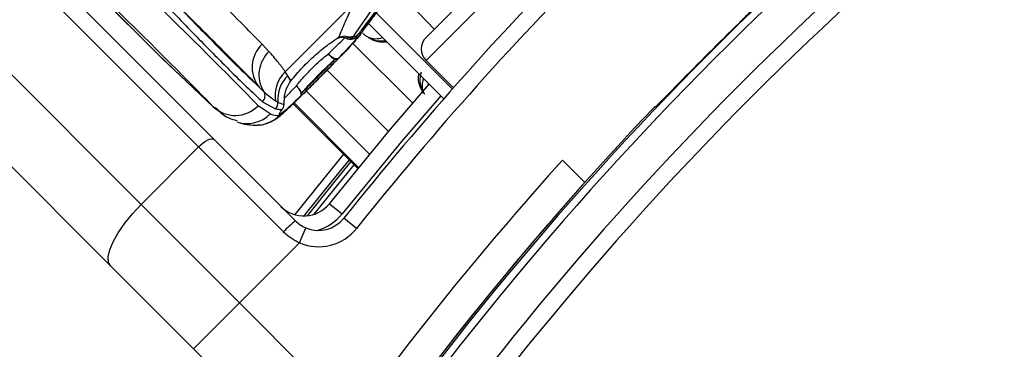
# Model space of a CAD drawing. Header units: millimetres. Extents: x 10 to 13239, y 20 to 10604.
# Tile 72 of 139: x 3859 to 3919, y 7177 to 7197. Entities that reach past the tile are written whole.
import ezdxf

# ---------------------------------------------------------------- set-up
doc = ezdxf.new("R2010")
doc.units = ezdxf.units.MM

msp = doc.modelspace()

# ---------------------------------------------------------------- linework, layer by layer
at = {"color": 7, "linetype": 'Continuous', "lineweight": 25}
for p, q in [((3840.818, 7219.459), (3870.805, 7189.472)), ((3869.856, 7189.006), (3839.869, 7218.994)), ((3836.334, 7215.458), (3866.321, 7185.471)), ((3900.25, 7212.14), (3883.846, 7195.736)), ((3864.46, 7181.675), (3834.473, 7211.662)), ((3861.436, 7200.609), (3867.269, 7194.776)), ((3861.641, 7200.415), (3867.474, 7194.582)), ((3861.647, 7200.41), (3867.479, 7194.577)), ((3884.34, 7196.23), (3881.992, 7198.705)), ((3879.386, 7197.819), (3875.189, 7193.622)), ((3885.464, 7192.562), (3880.759, 7197.267)), ((3884.934, 7191.961), (3880.272, 7196.622)), ((3879.142, 7195.744), (3879.282, 7195.645)), ((3879.282, 7195.645), (3879.372, 7195.776)), ((3879.558, 7195.763), (3879.653, 7195.891)), ((3874.184, 7194.863), (3873.759, 7195.318)), ((3867.474, 7194.582), (3867.479, 7194.577)), ((3870.759, 7191.475), (3867.479, 7194.577)), ((3867.662, 7194.4), (3870.941, 7191.298)), ((3883.846, 7194.321), (3885.53, 7192.637)), ((3875.343, 7193.376), (3875.189, 7193.622)), ((3875.532, 7193.065), (3875.343, 7193.376)), ((3874.258, 7191.033), (3873.527, 7191.535)), ((3873.796, 7191.782), (3874.589, 7191.35)), ((3874.587, 7191.845), (3874.729, 7191.766)), ((3875.675, 7191.662), (3879.652, 7187.685)), ((3897.957, 7191.477), (3897.907, 7191.477)), ((3869.856, 7189.006), (3866.321, 7185.471)), ((3875.073, 7183.79), (3869.856, 7189.006)), ((3870.805, 7189.472), (3875.814, 7184.464)), ((3893.606, 7186.824), (3892.234, 7188.196)), ((3866.321, 7185.471), (3872.367, 7179.425)), ((3877.898, 7185.521), (3878.679, 7184.897)), ((3876.058, 7183.115), (3876.448, 7184.036)), ((3879.571, 7184.004), (3878.79, 7184.629)), ((3876.058, 7183.115), (3872.367, 7179.425)), ((3869.539, 7176.596), (3864.46, 7181.675)), ((3869.539, 7176.596), (3872.367, 7179.425)), ((3872.367, 7179.425), (3879.373, 7172.419)), ((3876.768, 7169.367), (3869.539, 7176.596))]:
    msp.add_line(p, q, dxfattribs=at)
at = {"color": 8, "linetype": 'Continuous', "lineweight": 25}
for p, q in [((3901.665, 7212.14), (3883.846, 7194.321)), ((3879.35, 7195.369), (3883.029, 7191.69)), ((3877.758, 7193.727), (3881.537, 7189.947)), ((3876.48, 7192.452), (3880.373, 7188.558)), ((3870.759, 7191.475), (3870.87, 7191.399)), ((3875.675, 7191.663), (3879.652, 7187.685)), ((3879.698, 7187.741), (3875.726, 7191.713))]:
    msp.add_line(p, q, dxfattribs=at)
at = {"color": 7, "linetype": 'Continuous', "lineweight": 25, "flags": 128}
for points in [[(3878.86, 7195.727), (3878.908, 7195.715), (3878.916, 7195.713)], [(3879.838, 7195.955), (3879.831, 7195.945), (3879.602, 7195.674)], [(3867.557, 7194.5), (3867.438, 7194.612), (3867.269, 7194.776)], [(3867.479, 7194.577), (3867.648, 7194.412), (3867.662, 7194.4)], [(3878.463, 7194.457), (3878.411, 7194.427), (3878.344, 7194.416), (3878.265, 7194.427), (3878.178, 7194.457), (3878.087, 7194.505), (3877.997, 7194.569), (3877.913, 7194.645), (3877.84, 7194.73)], [(3876.127, 7192.121), (3876.157, 7192.172), (3876.167, 7192.24), (3876.157, 7192.319), (3876.127, 7192.406), (3876.079, 7192.497), (3876.015, 7192.587), (3875.938, 7192.67), (3875.853, 7192.744)], [(3877.898, 7185.521), (3881.562, 7189.976), (3884.041, 7192.853)], [(3874.981, 7191.31), (3875.034, 7191.371), (3875.037, 7191.375)], [(3875.123, 7191.613), (3875.128, 7191.654), (3875.128, 7191.682)], [(3869.856, 7189.006), (3869.999, 7189.14), (3870.145, 7189.259), (3870.29, 7189.359), (3870.427, 7189.436), (3870.552, 7189.487), (3870.659, 7189.51), (3870.745, 7189.505), (3870.805, 7189.472)], [(3876.359, 7184.77), (3878.037, 7186.865), (3879.132, 7188.205)], [(3864.46, 7181.675), (3864.325, 7181.918), (3864.305, 7182.261), (3864.399, 7182.689), (3864.604, 7183.188), (3864.913, 7183.737), (3865.312, 7184.315), (3865.788, 7184.901), (3866.321, 7185.471)]]:
    msp.add_lwpolyline(points, dxfattribs=at)
at = {"color": 8, "linetype": 'Continuous', "lineweight": 25, "flags": 128}
for points in [[(3884.75, 7192.144), (3882.326, 7189.33), (3878.679, 7184.897)], [(3878.777, 7188.56), (3877.649, 7187.18), (3875.784, 7184.848)], [(3879.22, 7188.117), (3878.227, 7186.902), (3876.524, 7184.779)], [(3876.973, 7184.874), (3878.6, 7186.898), (3879.428, 7187.909)]]:
    msp.add_lwpolyline(points, dxfattribs=at)
at = {"color": 7, "linetype": 'Continuous', "lineweight": 25}
for centre, radius, start, end in [((4042.591, 7053.395), 199.889, 123.6328, 146.3672), ((4042.591, 7053.395), 199.431, 123.6328, 146.3672), ((4042.591, 7053.395), 197.208, 123.6328, 146.3672), ((4041.248, 7054.738), 208, 128.64351, 141.35649), ((4042.591, 7053.395), 196.166, 123.6328, 146.3672), ((4041.248, 7054.738), 207, 128.64351, 141.35649), ((4042.591, 7053.395), 199.93, 134.24538, 135.75462), ((3879.205, 7196.116), 0.5, 238.07247, 277.35698), ((3879.538, 7193.774), 2.01, 94.74913, 101.38841), ((3879.255, 7196.09), 0.445, 273.52041, 312.88656), ((3879.357, 7196.214), 0.438, 272.00497, 312.51323), ((3884.553, 7195.028), 1, 135, 225), ((3875.103, 7193.899), 1.954, 133.44256, 218.03343), ((3875.524, 7193.439), 1.955, 133.26996, 211.7662), ((3878.49, 7195.133), 0.765, 211.76202, 252.76336), ((3878.304, 7194.645), 0.246, 260.45921, 310.10179), ((3876.533, 7192.176), 1.974, 132.90989, 189.6447), ((3876.712, 7191.932), 1.99, 133.48353, 184.81083), ((3875.451, 7192.093), 0.765, 17.24711, 58.2605), ((3873.444, 7192.136), 0.499, 314.7493, 33.24816), ((3875.939, 7192.28), 0.246, 319.88739, 9.50987), ((3872.112, 7192.927), 1.985, 227.02654, 315.44196), ((3874.229, 7191.702), 0.504, 315.59419, 7.19554), ((3874.624, 7191.662), 0.501, 315.41282, 354.39265), ((3874.628, 7191.662), 0.5, 324.85744, 2.20977), ((4042.591, 7053.395), 200, 136.33751, 146.3672), ((3873.401, 7192.335), 1.99, 273.64483, 315.19623), ((3947.344, 7148.642), 101, 245.42677, 24.57323), ((4042.178, 7052.842), 202, 137.92764, 143.70356), ((3876.336, 7186.77), 2, 225, 321.35649), ((3879.043, 7180.173), 5.37, 126.96611, 137.66233), ((4042.591, 7053.395), 200, 139.14741, 146.3672), ((3877.228, 7185.878), 2, 247.04166, 321.35649), ((3877.228, 7185.878), 3, 247.04166, 321.35649)]:
    msp.add_arc(centre, radius, start, end, dxfattribs=at)
at = {"color": 8, "linetype": 'Continuous', "lineweight": 25}
for centre, radius, start, end in [((3878.977, 7196.114), 0.405, 261.2978, 293.96199), ((3879.165, 7196.06), 0.431, 238.68033, 285.77135), ((3879.205, 7196.111), 0.495, 276.79368, 315.34304), ((3872.844, 7192.419), 1.98, 252.26533, 315.56812), ((3876.336, 7186.77), 3, 285.5484, 321.35649)]:
    msp.add_arc(centre, radius, start, end, dxfattribs=at)
at = {"color": 7, "linetype": 'Continuous', "lineweight": 25}
for centre, major_axis, ratio, start_param, end_param in [((3815.901, 7246.274), (58.58, -55.83), 0.008624, 0.189137, 0.499798), ((3814.522, 7244.825), (57.166, -54.416), 0.008843, 0.189127, 0.499787), ((3815.159, 7245.532), (59.91, -54.5), 0.055413, 6.16137, 6.22824)]:
    msp.add_ellipse(centre, major_axis=major_axis, ratio=ratio, start_param=start_param, end_param=end_param, dxfattribs=at)
for points, knots in [([(3885.954, 7203.068), (3885.18, 7202.27), (3883.626, 7200.67), (3881.704, 7198.425), (3880.256, 7196.59), (3879.821, 7195.982), (3879.602, 7195.674)], [0, 0, 0, 0, 0.246039, 0.493344, 0.74369, 1, 1, 1, 1]), ([(3879.653, 7195.891), (3879.799, 7196.085), (3880.279, 7196.724), (3881.508, 7198.276), (3883.515, 7200.622), (3885.12, 7202.276), (3885.921, 7203.101)], [0, 0, 0, 0, 0.129083, 0.424338, 0.712561, 1, 1, 1, 1]), ([(3879.838, 7195.954), (3879.855, 7195.978), (3879.926, 7196.08), (3880.199, 7196.455), (3880.694, 7197.107), (3881.392, 7197.988), (3882.246, 7199.02), (3883.238, 7200.167), (3884.34, 7201.375), (3885.267, 7202.354), (3885.823, 7202.903), (3885.972, 7203.05)], [0, 0, 0, 0, 0.0370421, 0.1567671, 0.2898009, 0.424202, 0.5580376, 0.6899566, 0.8216231, 0.9521483, 1, 1, 1, 1]), ([(3873.759, 7195.318), (3873.33, 7195.754), (3872.33, 7196.771), (3870.747, 7198.358), (3869.465, 7199.628), (3868.758, 7200.321), (3868.633, 7200.444)], [0, 0, 0, 0, 0.2531884, 0.5902421, 0.9272961, 1, 1, 1, 1]), ([(3904.509, 7198.029), (3904.493, 7198.008), (3904.461, 7197.967), (3904.211, 7197.714), (3903.845, 7197.352), (3903.448, 7196.963), (3903.191, 7196.712), (3903.093, 7196.617)], [0, 0, 0, 0, 0.217051, 0.434103, 0.651134, 0.868186, 1, 1, 1, 1]), ([(3867.777, 7197.801), (3868.549, 7197.001), (3870.093, 7195.402), (3871.744, 7193.743), (3872.982, 7192.531), (3873.524, 7192.032), (3873.796, 7191.782)], [0, 0, 0, 0, 0.287942, 0.575885, 0.787474, 1, 1, 1, 1]), ([(3873.564, 7192.695), (3873.048, 7193.184), (3872.111, 7194.074), (3870.293, 7195.906), (3868.996, 7197.245), (3868.44, 7197.819)], [0, 0, 0, 0, 0.411197, 0.74781, 1, 1, 1, 1]), ([(3868.44, 7197.819), (3868.566, 7197.696), (3869.272, 7197.003), (3870.554, 7195.734), (3872.136, 7194.148), (3873.135, 7193.131), (3873.564, 7192.695)], [0, 0, 0, 0, 0.072703, 0.409757, 0.746813, 1, 1, 1, 1]), ([(3879.386, 7197.819), (3879.207, 7197.429), (3878.845, 7196.639), (3878.587, 7196.018), (3878.461, 7195.736), (3878.457, 7195.727)], [0, 0, 0, 0, 0.484656, 0.983086, 1, 1, 1, 1]), ([(3879.372, 7195.776), (3879.461, 7195.908), (3879.836, 7196.458), (3880.423, 7197.297), (3880.87, 7197.936)], [0, 0, 0, 0, 0.238761, 1, 1, 1, 1]), ([(3875.532, 7193.065), (3875.762, 7193.338), (3876.222, 7193.885), (3877.052, 7194.679), (3877.843, 7195.321), (3878.263, 7195.598), (3878.457, 7195.727)], [0, 0, 0, 0, 0.258525, 0.516611, 0.775905, 1, 1, 1, 1]), ([(3879.602, 7195.674), (3879.516, 7195.566), (3879.344, 7195.35), (3878.742, 7194.721), (3877.991, 7193.96), (3877.413, 7193.379), (3877.144, 7193.113), (3877.135, 7193.104)], [0, 0, 0, 0, 0.2581474, 0.5146286, 0.7604476, 0.9919209, 1, 1, 1, 1]), ([(3878.379, 7195.646), (3878.398, 7195.66), (3878.527, 7195.752), (3878.722, 7195.765), (3878.819, 7195.731), (3878.848, 7195.721)], [0, 0, 0, 0, 0.106177, 0.732452, 1, 1, 1, 1]), ([(3878.457, 7195.727), (3878.586, 7195.774), (3878.841, 7195.866), (3879.042, 7195.784), (3879.142, 7195.744)], [0, 0, 0, 0, 0.5029202, 1, 1, 1, 1]), ([(3879.558, 7195.763), (3879.565, 7195.763), (3879.609, 7195.763), (3879.556, 7195.654), (3879.293, 7195.334), (3878.938, 7194.948), (3878.592, 7194.59), (3878.463, 7194.457)], [0, 0, 0, 0, 0.059371, 0.368067, 0.547994, 0.831013, 1, 1, 1, 1]), ([(3878.833, 7195.734), (3878.862, 7195.725), (3878.917, 7195.707), (3878.925, 7195.701), (3878.929, 7195.697)], [0, 0, 0, 0, 0.529463, 1, 1, 1, 1]), ([(3880.289, 7195.734), (3880.318, 7195.717), (3880.463, 7195.634), (3880.829, 7195.511), (3881.156, 7195.495), (3881.341, 7195.546), (3881.347, 7195.547)], [0, 0, 0, 0, 0.081369, 0.39528, 0.980228, 1, 1, 1, 1]), ([(3877.135, 7193.104), (3877.331, 7193.3), (3877.769, 7193.737), (3878.418, 7194.391), (3879.028, 7195.015), (3879.319, 7195.332), (3879.468, 7195.495)], [0, 0, 0, 0, 0.20752, 0.463305, 0.724647, 1, 1, 1, 1]), ([(3875.189, 7193.622), (3875.051, 7193.813), (3874.736, 7194.247), (3874.382, 7194.642), (3874.184, 7194.863)], [0, 0, 0, 0, 0.441401, 1, 1, 1, 1]), ([(3875.853, 7192.744), (3875.901, 7192.804), (3876.026, 7192.96), (3876.258, 7193.228), (3876.55, 7193.545), (3876.867, 7193.868), (3877.195, 7194.18), (3877.526, 7194.476), (3877.734, 7194.645), (3877.84, 7194.73)], [0, 0, 0, 0, 0.089617, 0.23451, 0.383568, 0.534205, 0.689982, 0.842578, 1, 1, 1, 1]), ([(3876.127, 7192.121), (3876.269, 7192.259), (3876.602, 7192.583), (3877.212, 7193.189), (3877.864, 7193.844), (3878.266, 7194.253), (3878.447, 7194.441), (3878.463, 7194.457)], [0, 0, 0, 0, 0.199795, 0.468728, 0.722945, 0.976363, 1, 1, 1, 1]), ([(3878.264, 7194.402), (3878.05, 7194.208), (3877.626, 7193.823), (3876.939, 7193.139), (3876.462, 7192.634), (3876.235, 7192.38), (3876.182, 7192.32)], [0, 0, 0, 0, 0.309754, 0.61629, 0.910258, 1, 1, 1, 1]), ([(3876.182, 7192.32), (3876.341, 7192.475), (3876.673, 7192.797), (3877.254, 7193.377), (3877.817, 7193.942), (3878.118, 7194.253), (3878.264, 7194.402)], [0, 0, 0, 0, 0.248204, 0.515153, 0.766575, 1, 1, 1, 1]), ([(3883.542, 7193.596), (3883.498, 7193.41), (3883.425, 7193.096), (3883.53, 7192.641), (3883.647, 7192.371), (3883.732, 7192.269), (3883.747, 7192.251)], [0, 0, 0, 0, 0.456921, 0.767867, 0.959152, 1, 1, 1, 1]), ([(3873.498, 7190.36), (3873.543, 7190.358), (3873.737, 7190.351), (3874.045, 7190.441), (3874.372, 7190.581), (3874.619, 7190.735), (3874.858, 7190.914), (3875.164, 7191.179), (3875.632, 7191.618), (3876.264, 7192.236), (3876.789, 7192.757), (3877.088, 7193.056), (3877.135, 7193.104)], [0, 0, 0, 0, 0.022685, 0.09833, 0.163878, 0.222869, 0.300071, 0.436834, 0.618538, 0.788355, 0.966314, 1, 1, 1, 1]), ([(3873.564, 7192.695), (3873.62, 7192.642), (3873.722, 7192.544), (3873.818, 7192.452), (3873.862, 7192.41)], [0, 0, 0, 0, 0.550084, 1, 1, 1, 1]), ([(3875.123, 7191.613), (3875.123, 7191.839), (3875.125, 7192.243), (3875.331, 7192.785), (3875.503, 7193.025), (3875.532, 7193.065)], [0, 0, 0, 0, 0.512573, 0.919491, 1, 1, 1, 1]), ([(3899.369, 7192.893), (3899.212, 7192.732), (3898.898, 7192.41), (3898.478, 7191.983), (3898.159, 7191.662), (3897.99, 7191.499), (3897.966, 7191.483), (3897.957, 7191.477)], [0, 0, 0, 0, 0.217103, 0.434207, 0.651285, 0.868325, 1, 1, 1, 1]), ([(3873.862, 7192.41), (3873.999, 7192.286), (3874.244, 7192.065), (3874.483, 7191.912), (3874.587, 7191.845)], [0, 0, 0, 0, 0.5624939, 1, 1, 1, 1]), ([(3876.127, 7192.121), (3876.091, 7192.086), (3875.812, 7191.814), (3875.354, 7191.381), (3874.985, 7191.067), (3874.806, 7190.967), (3874.808, 7191.051), (3874.935, 7191.242), (3874.981, 7191.31)], [0, 0, 0, 0, 0.033536, 0.263615, 0.49388, 0.646507, 0.874374, 1, 1, 1, 1]), ([(3870.903, 7191.421), (3870.974, 7191.346), (3871.244, 7191.064), (3871.692, 7190.761), (3872.134, 7190.646), (3872.254, 7190.615)], [0, 0, 0, 0, 0.208862, 0.786685, 1, 1, 1, 1]), ([(3874.589, 7191.35), (3874.676, 7191.335), (3874.815, 7191.312), (3874.935, 7191.311), (3874.981, 7191.31)], [0, 0, 0, 0, 0.618367, 1, 1, 1, 1]), ([(3874.729, 7191.766), (3874.845, 7191.711), (3874.986, 7191.644), (3875.102, 7191.618), (3875.123, 7191.613)], [0, 0, 0, 0, 0.823891, 1, 1, 1, 1]), ([(3874.941, 7191.225), (3874.943, 7191.23), (3874.95, 7191.244), (3875.007, 7191.329), (3875.043, 7191.381)], [0, 0, 0, 0, 0.386848, 1, 1, 1, 1]), ([(3872.257, 7190.528), (3872.348, 7190.501), (3872.635, 7190.418), (3873.031, 7190.338), (3873.415, 7190.346), (3873.527, 7190.349)], [0, 0, 0, 0, 0.247886, 0.780902, 1, 1, 1, 1]), ([(3875.814, 7184.464), (3875.907, 7184.379), (3876.097, 7184.206), (3876.329, 7184.093), (3876.448, 7184.036)], [0, 0, 0, 0, 0.490392, 1, 1, 1, 1]), ([(3876.058, 7183.115), (3875.969, 7183.157), (3875.791, 7183.241), (3875.538, 7183.399), (3875.295, 7183.579), (3875.147, 7183.719), (3875.073, 7183.79)], [0, 0, 0, 0, 0.244552, 0.491194, 0.744455, 1, 1, 1, 1])]:
    msp.add_open_spline(points, degree=3, knots=knots, dxfattribs=at)
at = {"color": 8, "linetype": 'Continuous', "lineweight": 25}
for points, knots in [([(3877.84, 7194.73), (3877.954, 7194.84), (3878.259, 7195.134), (3878.579, 7195.439), (3878.836, 7195.688), (3878.862, 7195.722), (3878.877, 7195.743)], [0, 0, 0, 0, 0.182159, 0.488119, 0.683018, 1, 1, 1, 1]), ([(3879.952, 7196.011), (3879.973, 7195.984), (3880.036, 7195.903), (3880.196, 7195.791), (3880.434, 7195.687), (3880.786, 7195.63), (3881.026, 7195.684), (3881.176, 7195.718)], [0, 0, 0, 0, 0.064843, 0.194247, 0.36321, 0.600804, 1, 1, 1, 1]), ([(3881.443, 7195.451), (3881.261, 7195.44), (3880.956, 7195.421), (3880.574, 7195.565), (3880.404, 7195.664), (3880.367, 7195.685)], [0, 0, 0, 0, 0.536909, 0.901806, 1, 1, 1, 1]), ([(3883.754, 7192.26), (3883.722, 7192.298), (3883.602, 7192.437), (3883.453, 7192.768), (3883.345, 7193.157), (3883.39, 7193.395), (3883.407, 7193.487)], [0, 0, 0, 0, 0.0974362, 0.3557539, 0.7519413, 1, 1, 1, 1]), ([(3883.669, 7193.225), (3883.633, 7193.076), (3883.575, 7192.829), (3883.627, 7192.48), (3883.719, 7192.309), (3883.749, 7192.254)], [0, 0, 0, 0, 0.507087, 0.841264, 1, 1, 1, 1]), ([(3877.135, 7193.104), (3876.888, 7192.857), (3876.381, 7192.352), (3875.708, 7191.692), (3875.174, 7191.189), (3874.896, 7190.96), (3874.832, 7190.939), (3874.813, 7190.932)], [0, 0, 0, 0, 0.206377, 0.423057, 0.650371, 0.891175, 1, 1, 1, 1]), ([(3875.158, 7192.02), (3875.188, 7192.052), (3875.317, 7192.184), (3875.594, 7192.475), (3875.824, 7192.714), (3875.853, 7192.744)], [0, 0, 0, 0, 0.213293, 0.900123, 1, 1, 1, 1])]:
    msp.add_open_spline(points, degree=3, knots=knots, dxfattribs=at)

doc.saveas('drawing.dxf')
